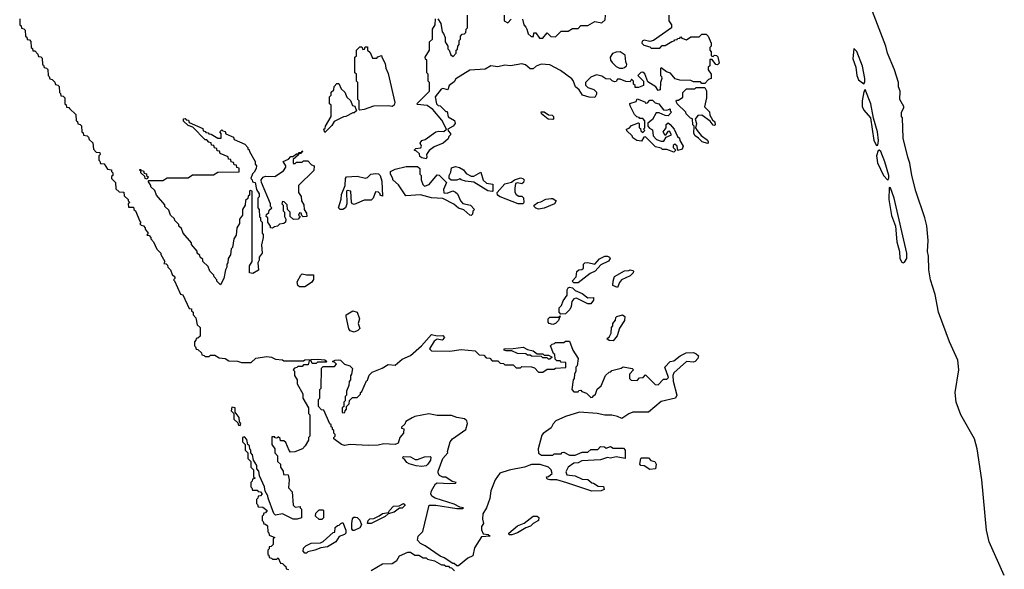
# Model space of a CAD drawing. Extents: x 2886962 to 3052311, y 540590 to 918621.
# Tile 97 of 164: x 3040108 to 3047103, y 713559 to 717462. Entities that reach past the tile are written whole.
import ezdxf

# ---------------------------------------------------------------- set-up
doc = ezdxf.new("R2010")
doc.units = 0

msp = doc.modelspace()

# ---------------------------------------------------------------- linework, layer by layer
at = {"layer": '0CON20XD'}
for points in [[(3047103.1, 713515), (3046994.6, 713755), (3046976.7, 713836.7), (3046944, 714195), (3046911.2, 714415), (3046891.2, 714485), (3046795.4, 714655.4), (3046762.2, 714745), (3046753.1, 714815), (3046781.2, 714975), (3046773.8, 715045), (3046714.5, 715175), (3046636, 715385), (3046611.2, 715511.2), (3046578.6, 715615), (3046566, 715685), (3046563.6, 715783.6), (3046556.7, 715815), (3046563.3, 715895), (3046553, 715997), (3046539.2, 716055), (3046475.5, 716245), (3046445.5, 716355.5), (3046432.7, 716442.7), (3046416.8, 716486.8), (3046385, 716620), (3046380, 716765), (3046372.5, 716775), (3046372.5, 716805), (3046390, 716835), (3046390, 716845), (3046360, 716895), (3046362.5, 716955), (3046352.5, 716985), (3046352.5, 717015), (3046324, 717105), (3046274, 717225), (3046262.5, 717275), (3046155, 717550)], [(3040108.3, 717468.3), (3040110, 717425), (3040118.3, 717418.3), (3040121.7, 717401.7), (3040138.3, 717398.3), (3040148.3, 717388.3), (3040150, 717345), (3040158.3, 717338.3), (3040161.7, 717321.7), (3040178.3, 717318.3), (3040188.3, 717308.3), (3040190, 717265), (3040198.3, 717258.3), (3040201.7, 717241.7), (3040215, 717240), (3040238.3, 717218.3), (3040241.7, 717201.7), (3040258.3, 717198.3), (3040268.3, 717188.3), (3040270, 717145), (3040278.3, 717138.3), (3040281.7, 717121.7), (3040298.3, 717118.3), (3040308.3, 717108.3), (3040310, 717065), (3040318.3, 717058.3), (3040321.7, 717041.7), (3040338.3, 717038.3), (3040358.3, 717018.3), (3040361.7, 717001.7), (3040378.3, 716998.3), (3040388.3, 716988.3), (3040390, 716945), (3040398.3, 716938.3), (3040401.7, 716921.7), (3040418.3, 716918.3), (3040428.3, 716908.3), (3040430, 716865), (3040438.3, 716858.3), (3040441.7, 716841.7), (3040458.3, 716838.3), (3040461.7, 716831.7)], [(3042995, 716473.3), (3042965, 716480), (3042951.7, 716491.7), (3042948.3, 716508.3), (3042928.3, 716528.3), (3042910, 716535), (3042923.6, 716546.4), (3042958.3, 716551.7), (3042962.5, 716565), (3042953.8, 716585), (3042965, 716603.3), (3042989.2, 716610.8), (3043065, 716665.8), (3043085, 716671.2), (3043121.7, 716668.3), (3043140, 716685), (3043108.3, 716748.3), (3043043.9, 716823.9), (3043003.3, 716853.3), (3042935, 716860), (3042930, 716865), (3043020, 716955), (3043020, 717015), (3043010, 717025), (3043010, 717075), (3043000, 717085), (3043000, 717175), (3042991.7, 717181.7), (3042990, 717195), (3043020, 717245), (3043020, 717305), (3043040, 717325), (3043040, 717395), (3043060, 717425), (3043061.7, 717468.3)], [(3044720, 717495), (3044720, 717455), (3044740, 717425), (3044740, 717405), (3044610, 717315), (3044585, 717307.5), (3044545, 717317.5), (3044530, 717310), (3044527.5, 717295), (3044541.7, 717281.7), (3044585, 717270), (3044595, 717260), (3044655, 717260), (3044671.7, 717278.3), (3044695, 717280), (3044741.7, 717308.3), (3044758.3, 717311.7), (3044761.7, 717318.3), (3044778.3, 717321.7), (3044781.7, 717328.3), (3044798.3, 717331.7), (3044805, 717340), (3044811.7, 717331.7), (3044845, 717320), (3044875, 717340), (3044935, 717340), (3044955, 717360), (3044985, 717360), (3045000, 717345), (3045020, 717295), (3045020, 717275), (3045010, 717265), (3045010, 717245), (3045020, 717235), (3045020, 717205), (3045035, 717200), (3045045, 717210), (3045058.3, 717208.3), (3045068.3, 717198.3), (3045076.4, 717153.6), (3045065, 717142.5), (3045053, 717143), (3045028.3, 717178.3), (3045011.7, 717178.3), (3045010, 717135), (3045000, 717125), (3045000, 717105), (3045020, 717075), (3045020, 717045), (3045001.7, 717038.3), (3044975, 717010), (3044955, 717010), (3044945, 717020), (3044895, 717020), (3044875, 717030), (3044797, 717033), (3044765, 717042.5), (3044732.5, 717082.5), (3044703, 717093), (3044665, 717120), (3044660, 717115), (3044660, 717065), (3044668.3, 717058.3), (3044670, 717045), (3044660, 717015), (3044657.5, 716965), (3044645, 716960), (3044626.4, 716986.4), (3044571.7, 717021.7), (3044548.3, 717078.3), (3044535, 717090), (3044521.7, 717088.3), (3044500, 717065), (3044540, 717025), (3044540, 716995), (3044505, 716980), (3044481.7, 716981.7), (3044480, 716995), (3044470, 717005), (3044470, 717025), (3044455, 717040), (3044445, 717020), (3044415, 717022.5), (3044375, 717040), (3044355, 717040), (3044346.7, 717023.3), (3044335, 717020), (3044317, 717027), (3044305, 717040), (3044273, 717043), (3044245, 717060), (3044205, 717070), (3044166.4, 717053.6), (3044127.5, 717015), (3044128.3, 716998.3), (3044145, 716980), (3044187, 716967), (3044207, 716947), (3044207, 716933), (3044195, 716910), (3044155, 716912.5), (3044106.4, 716926.4), (3044082.5, 716965), (3044056.4, 716986.4), (3044041.2, 717031.2), (3044031.7, 717041.7), (3043951.2, 717101.2), (3043875, 717142), (3043813.9, 717146.1), (3043777.7, 717132.3), (3043755, 717113.8), (3043735, 717113.8), (3043701.2, 717141.2), (3043675, 717147.5), (3043595, 717133.8), (3043555, 717140), (3043505, 717126.7), (3043456.4, 717133.6), (3043415, 717110), (3043305, 717103.3), (3043206.7, 717043.3), (3043195, 717020), (3043160, 716995), (3043150, 716965), (3043115, 716972.5), (3043101.7, 716968.3), (3043060, 716915), (3043070, 716865), (3043081.7, 716851.7), (3043095, 716850), (3043135, 716810), (3043145, 716810), (3043151.7, 716771.7), (3043196.4, 716746.4), (3043202.5, 716725), (3043187.5, 716705), (3043150, 716685), (3043151.7, 716671.7), (3043170, 716655), (3043170, 716645), (3043157.5, 716632.5), (3043152.5, 716615), (3043117.5, 716585), (3043051.7, 716558.3), (3043016.2, 716533.8), (3042997.5, 716505), (3043000, 716485), (3042995, 716473.3)], [(3043078.3, 717468.3), (3043100, 717435), (3043110, 717375), (3043120, 717365), (3043130, 717335), (3043130, 717305), (3043150, 717275), (3043150, 717255), (3043160, 717245), (3043171.7, 717211.7), (3043188.3, 717201.7), (3043210, 717225), (3043210, 717245), (3043218.3, 717251.7), (3043220, 717275), (3043230, 717285), (3043230, 717315), (3043240, 717325), (3043240, 717345), (3043251.7, 717358.3), (3043268.3, 717361.7), (3043278.3, 717371.7), (3043280, 717395), (3043290, 717405), (3043290, 717495)], [(3043550, 717495), (3043550, 717455), (3043575, 717440), (3043600, 717465)], [(3043680, 717465), (3043690, 717425), (3043705, 717410), (3043710, 717395), (3043721.7, 717361.7), (3043741.7, 717341.7), (3043758.3, 717341.7), (3043761.7, 717368.3), (3043775, 717370), (3043801.7, 717331.7), (3043825, 717330), (3043855, 717370), (3043881.7, 717341.7), (3043915, 717340), (3043955, 717380), (3044005, 717380), (3044035, 717400), (3044075, 717400), (3044095, 717420), (3044145, 717420), (3044195, 717450), (3044245, 717440), (3044268.3, 717461.7), (3044270, 717495)], [(3042525, 716820), (3042520, 716825), (3042520, 716885), (3042510, 716895), (3042510, 717015), (3042500, 717025), (3042500, 717075), (3042490, 717085), (3042490, 717195), (3042500, 717205), (3042500, 717245), (3042525, 717270), (3042538.3, 717268.3), (3042545, 717250), (3042558.3, 717251.7), (3042561.7, 717268.3), (3042578.3, 717268.3), (3042580, 717245), (3042598.3, 717228.3), (3042615, 717190), (3042645, 717190), (3042651.7, 717198.3), (3042678.3, 717208.3), (3042680, 717195), (3042705, 717150), (3042708.3, 717118.3), (3042725, 717080), (3042774, 716875), (3042769.2, 716855), (3042755, 716846), (3042725, 716851.4), (3042622.3, 716847.7), (3042555, 716823.8), (3042525, 716820)], [(3046105, 717007.5), (3046112.1, 717017.9), (3046112.5, 717045), (3046095, 717131.5), (3046055, 717236.7), (3046035, 717257.5), (3046026.1, 717185), (3046047.7, 717125), (3046056.2, 717065), (3046067.8, 717035), (3046105, 717007.5)], [(3044393, 717117), (3044405, 717122.5), (3044420, 717135), (3044422.5, 717145), (3044413.9, 717163.9), (3044409.3, 717209.3), (3044375, 717233.8), (3044345, 717232), (3044318.8, 717221.2), (3044303.3, 717195), (3044306.2, 717175), (3044317, 717157), (3044345, 717130), (3044368.3, 717118.3), (3044393, 717117)], [(3042275, 716660), (3042270, 716685), (3042278.3, 716691.7), (3042280, 716705), (3042320, 716775), (3042320, 716855), (3042310, 716865), (3042310, 716915), (3042320, 716925), (3042321.7, 716948.3), (3042340, 716965), (3042341.7, 716988.3), (3042361.7, 717008.3), (3042375, 717010), (3042391.7, 716971.7), (3042418.3, 716948.3), (3042431.7, 716911.7), (3042458.3, 716888.3), (3042471.7, 716851.7), (3042488.3, 716848.3), (3042500, 716815), (3042485, 716800), (3042475, 716800), (3042426.4, 716773.6), (3042408.3, 716771.7), (3042341.7, 716738.3), (3042325, 716710), (3042275, 716660)], [(3044995, 716583.8), (3044956.7, 716595), (3044931.7, 716621.7), (3044907, 716637), (3044897.5, 716655), (3044900, 716705), (3044890, 716715), (3044888.3, 716758.3), (3044873.6, 716763.6), (3044843.3, 716793.3), (3044840, 716805), (3044780, 716865), (3044773, 716883), (3044775, 716890), (3044788.3, 716891.7), (3044818.3, 716911.7), (3044820, 716945), (3044845, 716970), (3044905, 716970), (3044915, 716980), (3044975, 716980), (3044987, 716957), (3044987, 716907), (3044973, 716843), (3045008.3, 716808.3), (3045010, 716785), (3045030, 716750), (3045045.9, 716735.9), (3045050, 716715), (3045045, 716710), (3045035, 716713.3), (3045012.5, 716742.5), (3044953.8, 716783.8), (3044925, 716782.5), (3044907.5, 716755), (3044917.5, 716725), (3044910, 716695), (3044920, 716675), (3044950, 716640), (3044995, 716607.5), (3045000, 716595), (3045000, 716585), (3044995, 716583.8)], [(3044755, 716522.5), (3044705, 716540), (3044675, 716540), (3044665, 716550), (3044625, 716560), (3044555, 716630), (3044541.7, 716628.3), (3044525, 716600), (3044493, 716603), (3044463.6, 716623.6), (3044458.3, 716638.3), (3044421.7, 716671.7), (3044420, 716685), (3044438.3, 716691.7), (3044455, 716710), (3044505, 716730), (3044510, 716725), (3044510, 716695), (3044518.3, 716688.3), (3044521.7, 716671.7), (3044535, 716660), (3044550, 716675), (3044540, 716685), (3044550, 716695), (3044550, 716745), (3044535, 716760), (3044515, 716760), (3044508.3, 716768.3), (3044491.7, 716771.7), (3044475, 716790), (3044445, 716850), (3044443.6, 716866.4), (3044488.3, 716881.7), (3044495, 716900), (3044548.3, 716878.3), (3044555, 716870), (3044568.3, 716871.7), (3044585, 716890), (3044605, 716890), (3044621.7, 716871.7), (3044650, 716865), (3044681.7, 716821.7), (3044705, 716820), (3044728.3, 716828.3), (3044730, 716815), (3044740, 716805), (3044715, 716780), (3044695, 716782.5), (3044651.7, 716801.7), (3044630, 716800), (3044605, 716752.5), (3044571.7, 716728.3), (3044570, 716705), (3044581.7, 716691.7), (3044605, 716680), (3044608.3, 716638.3), (3044631.7, 716611.7), (3044665, 716600), (3044685, 716600), (3044701.7, 716628.3), (3044740, 716645), (3044725, 716670), (3044711.7, 716668.3), (3044695, 716640), (3044680, 716665), (3044700, 716695), (3044701.7, 716718.3), (3044715, 716730), (3044728.3, 716718.3), (3044757.5, 716685), (3044781.7, 716631.7), (3044795, 716620), (3044797.5, 716605), (3044822.5, 716565), (3044815, 716543.3), (3044783.3, 716533.3), (3044780, 716565), (3044761.7, 716578.3), (3044751.7, 716568.3), (3044750, 716555), (3044770, 716535), (3044755, 716522.5)], [(3046195, 716568), (3046205, 716570), (3046209, 716605), (3046202, 716665), (3046173, 716763), (3046155.5, 716865.5), (3046115, 716965.8), (3046105, 716950.8), (3046092.3, 716885), (3046092.7, 716845), (3046105, 716818.7), (3046153.4, 716765), (3046175.4, 716605), (3046195, 716568)], [(3040461.7, 716831.7), (3040508.3, 716788.3), (3040510, 716745), (3040518.3, 716738.3), (3040521.7, 716721.7), (3040538.3, 716718.3), (3040548.3, 716708.3), (3040550, 716665), (3040558.3, 716658.3), (3040561.7, 716641.7), (3040588.3, 716638.3), (3040598.3, 716628.3), (3040601.7, 716611.7), (3040628.3, 716588.3), (3040631.7, 716541.7), (3040651.7, 716521.7), (3040678.3, 716518.3), (3040680, 716505), (3040670, 716495), (3040670, 716465), (3040678.3, 716458.3), (3040681.7, 716441.7), (3040708.3, 716438.3), (3040731.7, 716401.7), (3040760, 716395), (3040760, 716385), (3040770, 716375), (3040770, 716355), (3040761.7, 716348.3), (3040760, 716335), (3040790, 716305), (3040791.7, 716261.7), (3040815, 716240), (3040848.3, 716238.3), (3040851.7, 716211.7), (3040880, 716185), (3040880, 716175), (3040890, 716165), (3040880, 716155), (3040881.7, 716131.7), (3040915, 716130), (3040920, 716125), (3040920, 716115), (3040930, 716105), (3040961.7, 716031.7), (3040970, 716025), (3040961.7, 716011.7), (3040971.7, 716001.7), (3040988.3, 715998.3), (3041000, 715985), (3041000, 715975), (3041020, 715945), (3041011.7, 715931.7), (3041028.3, 715928.3), (3041040, 715915), (3041040, 715905), (3041060, 715885), (3041081.7, 715831.7), (3041110, 715805), (3041110, 715795), (3041140, 715745), (3041131.7, 715731.7), (3041148.3, 715728.3), (3041158.3, 715718.3), (3041160, 715705), (3041180, 715685), (3041191.7, 715651.7), (3041210, 715635), (3041210, 715625), (3041200, 715615), (3041208.3, 715608.3), (3041251.7, 715511.7), (3041268.3, 715508.3), (3041311.7, 715411.7), (3041328.3, 715408.3), (3041330, 715395), (3041340, 715385), (3041340, 715365), (3041360, 715345), (3041370, 715295), (3041390, 715275), (3041390, 715215), (3041375, 715200), (3041361.7, 715198.3), (3041360, 715185), (3041350, 715175), (3041350, 715145), (3041358.3, 715138.3), (3041361.7, 715121.7), (3041375, 715120), (3041400, 715095), (3041401.7, 715081.7), (3041418.3, 715078.3), (3041425, 715070), (3041455, 715070), (3041465, 715080), (3041495, 715080), (3041525, 715060), (3041567, 715057), (3041595, 715040), (3041655, 715037.5), (3041685, 715027.5), (3041751.7, 715028.3), (3041785, 715057.5), (3041865, 715070), (3041896.2, 715066.2), (3041925, 715050), (3041975, 715047.5), (3041985, 715040), (3042125, 715040), (3042135, 715047.5), (3042225, 715050), (3042275, 715046.2), (3042290, 715035), (3042285, 715030), (3042225, 715030), (3042215, 715020), (3042185, 715020), (3042178.3, 715038.3), (3042165, 715040), (3042158.3, 715011.7), (3042125, 715010), (3042115, 715000), (3042085, 715000), (3042078.3, 714991.7), (3042061.7, 714988.3), (3042050, 714975), (3042060, 714965), (3042060, 714935), (3042080, 714905), (3042080, 714875), (3042120, 714805), (3042120, 714775), (3042160, 714705), (3042160, 714665), (3042170, 714655), (3042170, 714505), (3042160, 714495), (3042160, 714475), (3042137.5, 714435), (3042117.5, 714415), (3042063.3, 714393.3), (3042031.7, 714391.7), (3042021.7, 714401.7), (3041998.3, 714458.3), (3041985, 714470), (3041961.7, 714471.7), (3041958.3, 714488.3), (3041945, 714500), (3041935, 714490), (3041921.7, 714491.7), (3041920, 714500), (3041900, 714500), (3041900, 714445), (3041920, 714415), (3041920, 714385), (3041940, 714365), (3041940, 714325), (3041960, 714305), (3041960, 714285), (3041980, 714255), (3041981.7, 714231.7), (3042015, 714230), (3042022.5, 714195), (3042017, 714137), (3042045, 714110), (3042050, 714015), (3042065, 714000), (3042100, 714005), (3042100, 713995), (3042110, 713985), (3042110, 713925), (3042080, 713915), (3042050, 713915), (3041975, 713953.3), (3041925, 713942.5), (3041913.9, 713953.9), (3041872.5, 714065), (3041871.7, 714081.7), (3041853, 714113), (3041847.5, 714145), (3041813, 714223), (3041807.5, 714255), (3041793, 714273), (3041792.5, 714295), (3041770, 714335), (3041761.7, 714371.7), (3041750, 714385), (3041750, 714405), (3041743, 714413), (3041740, 714435), (3041730, 714445), (3041721.7, 714481.7), (3041705, 714500), (3041690, 714495), (3041690, 714465), (3041710, 714445), (3041710, 714405), (3041730, 714385), (3041730, 714345), (3041750, 714325), (3041750, 714285), (3041770, 714265), (3041770, 714215), (3041780, 714205), (3041761.7, 714198.3), (3041760, 714185), (3041750, 714175), (3041750, 714145), (3041758.3, 714138.3), (3041761.7, 714121.7), (3041795, 714120), (3041801.7, 714111.7), (3041818.3, 714108.3), (3041830, 714095), (3041818.3, 714081.7), (3041801.7, 714078.3), (3041800, 714065), (3041790, 714055), (3041790, 714025), (3041798.3, 714018.3), (3041801.7, 714001.7), (3041835, 714000), (3041867, 713977), (3041855, 713960), (3041841.7, 713958.3), (3041838.3, 713941.7), (3041830, 713935), (3041830, 713905), (3041838.3, 713898.3), (3041841.7, 713881.7), (3041855, 713880), (3041868.3, 713868.3), (3041870, 713825), (3041878.3, 713818.3), (3041881.7, 713801.7), (3041920, 713785), (3041910, 713775), (3041910, 713735), (3041895, 713720), (3041881.7, 713718.3), (3041880, 713705), (3041870, 713695), (3041870, 713665), (3041878.3, 713658.3), (3041881.7, 713641.7), (3041898.3, 713638.3), (3041905, 713630), (3041935, 713630), (3041945, 713640), (3041961.7, 713601.7), (3041975, 713600), (3041988.3, 713588.3), (3041998.3, 713578.3), (3042001.7, 713561.7), (3042018.3, 713558.3)], [(3041535, 715580), (3041510, 715605), (3041510, 715615), (3041490, 715635), (3041488.3, 715648.3), (3041460, 715675), (3041448.3, 715708.3), (3041410, 715745), (3041408.3, 715758.3), (3041390, 715775), (3041388.3, 715788.3), (3041370, 715805), (3041368.3, 715818.3), (3041330, 715865), (3041328.3, 715878.3), (3041270, 715945), (3041258.3, 715978.3), (3041240, 715995), (3041238.3, 716008.3), (3041210, 716035), (3041208.3, 716048.3), (3041180, 716075), (3041168.3, 716108.3), (3041140, 716135), (3041138.3, 716148.3), (3041080, 716215), (3041068.3, 716248.3), (3041040, 716275), (3041040, 716285), (3041020, 716315), (3041025, 716320), (3041125, 716320), (3041155, 716340), (3041305, 716340), (3041335, 716360), (3041485, 716360), (3041515, 716380), (3041668.3, 716381.7), (3041668.3, 716408.3), (3041651.7, 716411.7), (3041648.3, 716428.3), (3041631.7, 716431.7), (3041628.3, 716448.3), (3041611.7, 716451.7), (3041608.3, 716468.3), (3041591.7, 716471.7), (3041588.3, 716488.3), (3041531.7, 716511.7), (3041528.3, 716528.3), (3041511.7, 716531.7), (3041508.3, 716548.3), (3041491.7, 716551.7), (3041488.3, 716568.3), (3041471.7, 716571.7), (3041468.3, 716588.3), (3041451.7, 716591.7), (3041438.3, 716608.3), (3041425, 716610), (3041338.3, 716698.3), (3041305, 716710), (3041271.7, 716741.7), (3041271.7, 716758.3), (3041285, 716760), (3041291.7, 716751.7), (3041308.3, 716748.3), (3041311.7, 716731.7), (3041408.3, 716688.3), (3041411.7, 716671.7), (3041428.3, 716668.3), (3041431.7, 716661.7), (3041448.3, 716658.3), (3041451.7, 716651.7), (3041468.3, 716648.3), (3041515, 716620), (3041540, 716620), (3041540, 716655), (3041530, 716665), (3041545, 716680), (3041551.7, 716671.7), (3041568.3, 716668.3), (3041571.7, 716651.7), (3041628.3, 716628.3), (3041631.7, 716611.7), (3041708.3, 716578.3), (3041730, 716555), (3041730, 716545), (3041738.3, 716538.3), (3041740, 716525), (3041780, 716455), (3041780, 716435), (3041790, 716425), (3041787.5, 716405), (3041775, 716380), (3041761.7, 716368.3), (3041750, 716335), (3041760, 716325), (3041761.7, 716311.7), (3041780, 716305), (3041790, 716255), (3041810, 716225), (3041810, 716205), (3041800, 716195), (3041800, 716125), (3041810, 716115), (3041811.7, 716061.7), (3041818.3, 716058.3), (3041820, 716035), (3041830, 716025), (3041830, 715945), (3041837, 715937), (3041837.5, 715915), (3041827, 715863), (3041830, 715805), (3041810, 715775), (3041810, 715755), (3041800, 715735), (3041805, 715682.5), (3041765, 715660), (3041740, 715665), (3041740, 715715), (3041760, 715745), (3041760, 716245), (3041745, 716250), (3041740, 716245), (3041740, 716215), (3041731.7, 716208.3), (3041728.3, 716191.7), (3041711.7, 716178.3), (3041710, 716145), (3041690, 716115), (3041690, 716075), (3041670, 716045), (3041670, 716015), (3041650, 715985), (3041647, 715933), (3041630, 715905), (3041620, 715845), (3041610, 715835), (3041607, 715793), (3041590, 715765), (3041587.5, 715735), (3041580, 715725), (3041580, 715705), (3041570, 715685), (3041557.5, 715625), (3041535, 715580)], [(3043895, 716752.5), (3043862.5, 716755), (3043815, 716792.5), (3043813, 716807), (3043835, 716806.7), (3043865, 716787.5), (3043890, 716785), (3043900, 716775), (3043900, 716755), (3043895, 716752.5)], [(3041905, 715982.5), (3041890, 715985), (3041890, 715995), (3041870, 716025), (3041870, 716055), (3041860, 716065), (3041861.7, 716078.3), (3041878.3, 716091.7), (3041881.7, 716108.3), (3041900, 716125), (3041890, 716135), (3041890, 716155), (3041826.7, 716305), (3041824, 716325), (3041837.3, 716342.7), (3041855, 716352), (3041921.7, 716348.3), (3041982.3, 716387.7), (3042000, 716415), (3042000, 716425), (3041980, 716455), (3042018.3, 716471.7), (3042035, 716490), (3042048.3, 716491.7), (3042075, 716510), (3042090, 716510), (3042091.7, 716518.3), (3042110, 716520), (3042115, 716530), (3042120, 716525), (3042110, 716520), (3042108.3, 716511.7), (3042090, 716510), (3042088.3, 716501.7), (3042051.7, 716468.3), (3042051.7, 716441.7), (3042065, 716440), (3042075, 716450), (3042115, 716450), (3042125, 716460), (3042155, 716460), (3042181.7, 716431.7), (3042200, 716425), (3042198.3, 716391.7), (3042090, 716285), (3042090, 716235), (3042107, 716207), (3042110, 716175), (3042127, 716147), (3042130, 716115), (3042147, 716087), (3042147.5, 716065), (3042123, 716063), (3042111.7, 716071.7), (3042108.3, 716088.3), (3042095, 716090), (3042090, 716075), (3042100, 716065), (3042087.5, 716045), (3042053, 716043), (3042030, 716065), (3042030, 716095), (3042010, 716115), (3042008.3, 716148.3), (3041988.3, 716168.3), (3041975, 716170), (3041970, 716155), (3041980, 716145), (3041980, 716105), (3041990, 716095), (3041990, 716065), (3042000, 716045), (3041997.5, 716025), (3041985, 716013.8), (3041955, 716010), (3041940, 715995), (3041918.3, 715991.7), (3041905, 715982.5)], [(3046275, 716321.4), (3046283.2, 716336.8), (3046282.5, 716355), (3046255, 716453.3), (3046225, 716527.1), (3046215, 716536.2), (3046205.9, 716534.1), (3046195.4, 716495), (3046201.2, 716445), (3046245.2, 716355), (3046275, 716321.4)], [(3043315, 716072.5), (3043305, 716073.3), (3043262.5, 716112.5), (3043225, 716124), (3043193, 716153), (3043115, 716193.3), (3043033.9, 716196.1), (3042955, 716217.5), (3042851.7, 716211.7), (3042800, 716290), (3042760, 716325), (3042760, 716335), (3042742.5, 716365), (3042742.5, 716385), (3042775, 716401.2), (3042855, 716420), (3042935, 716420), (3042950, 716405), (3042950, 716365), (3042960, 716355), (3042960, 716325), (3042971.7, 716291.7), (3042985, 716280), (3043018.3, 716291.7), (3043075, 716360), (3043088.3, 716358.3), (3043140, 716305), (3043120, 716255), (3043121.7, 716231.7), (3043145, 716230), (3043185, 716246.7), (3043205, 716237.5), (3043217.5, 716225), (3043240, 716175), (3043257, 716157), (3043310, 716145), (3043340, 716115), (3043328.3, 716101.7), (3043325, 716080), (3043315, 716072.5)], [(3043465, 716242.5), (3043435, 716246.7), (3043335, 716308.8), (3043275, 716316.2), (3043244.1, 716324.1), (3043235, 716332.5), (3043215, 716323.3), (3043172.5, 716322.5), (3043160, 716335), (3043160, 716355), (3043171.7, 716378.3), (3043175, 716410), (3043205, 716418.8), (3043233.6, 716413.6), (3043260, 716395), (3043280.7, 716370.7), (3043315, 716350), (3043335, 716350), (3043385, 716380), (3043401.7, 716321.7), (3043425, 716300), (3043470, 716295), (3043470, 716245), (3043465, 716242.5)], [(3041015, 716330), (3041000, 716335), (3040998.3, 716348.3), (3040970, 716375), (3040970, 716390), (3040961.7, 716391.7), (3040961.7, 716398.3), (3040968.3, 716398.3), (3040970, 716390), (3040988.3, 716388.3), (3040991.7, 716371.7), (3041008.3, 716368.3), (3041010, 716355), (3041020, 716345), (3041015, 716330)], [(3042405, 716114), (3042384.2, 716114.2), (3042373.8, 716125), (3042393, 716187), (3042395, 716220), (3042420, 716285), (3042422.5, 716335), (3042430, 716345), (3042505, 716350), (3042565, 716337.5), (3042578.3, 716341.7), (3042602.5, 716365), (3042635, 716368.8), (3042656.4, 716366.4), (3042670, 716355), (3042680, 716315), (3042685, 716210), (3042670, 716215), (3042670, 716225), (3042658.3, 716238.3), (3042635, 716240), (3042620, 716195), (3042605, 716180), (3042555, 716180), (3042485, 716150), (3042472.5, 716155), (3042466.7, 716165), (3042460, 716245), (3042435, 716250), (3042430, 716245), (3042432.5, 716155), (3042423.6, 716126.4), (3042405, 716114)], [(3043685, 716153.3), (3043650, 716155), (3043522.5, 716205), (3043503.3, 716215), (3043500, 716235), (3043555, 716297.5), (3043602.5, 716307.5), (3043622.5, 716325), (3043665, 716340), (3043683.6, 716333.6), (3043692.5, 716325), (3043687.5, 716305), (3043675, 716297.5), (3043645, 716302.5), (3043631.7, 716298.3), (3043626, 716265), (3043627, 716237), (3043635, 716220), (3043655, 716210), (3043675, 716210), (3043687, 716197), (3043690, 716165), (3043685, 716153.3)], [(3046385, 715735.5), (3046395, 715741.1), (3046411.1, 715765), (3046410.5, 715805), (3046320.9, 716195), (3046295, 716267.1), (3046285, 716270), (3046281.8, 716185), (3046302, 716072), (3046330.7, 715995), (3046339.7, 715885), (3046358.8, 715815), (3046361.6, 715765), (3046375, 715739.5), (3046385, 715735.5)], [(3043795, 716117.5), (3043775, 716122.5), (3043763.3, 716135), (3043762.5, 716145), (3043790, 716165), (3043811.7, 716168.3), (3043845, 716187.5), (3043885, 716192.5), (3043895, 716192.5), (3043920, 716175), (3043907.5, 716155), (3043835, 716123.3), (3043795, 716117.5)], [(3044075, 715592.5), (3044045, 715592.5), (3044033.3, 715605), (3044062.5, 715635), (3044067, 715673), (3044080, 715685), (3044102.5, 715687.5), (3044112.5, 715697.5), (3044114, 715725), (3044122.5, 715735), (3044145, 715736.7), (3044193, 715727), (3044227, 715763), (3044265, 715782.5), (3044285, 715783.3), (3044297.5, 715775), (3044303.3, 715765), (3044292.3, 715747.7), (3044237.7, 715722.3), (3044197.5, 715675), (3044161.2, 715658.8), (3044075, 715592.5)], [(3042095, 715564), (3042083.3, 715575), (3042080.7, 715599.3), (3042105, 715647.5), (3042115, 715656.7), (3042145, 715650), (3042195, 715650), (3042196.1, 715616.1), (3042182, 715595), (3042135, 715564.2), (3042095, 715564)], [(3044355, 715560), (3044322.5, 715575), (3044323.3, 715605), (3044335, 715637.5), (3044405, 715677.5), (3044435, 715680), (3044445, 715686.7), (3044465, 715680), (3044470, 715675), (3044467.5, 715665), (3044446.1, 715643.9), (3044384.3, 715615.7), (3044368.8, 715595), (3044355, 715560)], [(3043951.7, 715371.7), (3043940, 715385), (3043940, 715415), (3043958.3, 715431.7), (3043970, 715465), (3043997.5, 715505), (3043997, 715543), (3044005, 715557.5), (3044015, 715562.5), (3044035, 715557.5), (3044055, 715540), (3044105, 715516.7), (3044145, 715487.5), (3044185, 715490), (3044185, 715470), (3044165, 715444), (3044145, 715444.2), (3044065, 715483.8), (3044045, 715480), (3044030.5, 715459.6), (3044026, 715425), (3044016.2, 715405), (3043985, 715374), (3043951.7, 715371.7)], [(3042485, 715243.8), (3042455, 715253.3), (3042446, 715266), (3042426.7, 715355), (3042427.5, 715365), (3042475, 715393.8), (3042506.7, 715385), (3042523.3, 715336.7), (3042513.3, 715305), (3042525, 715270), (3042510, 715255), (3042485, 715243.8)], [(3043895, 715297.5), (3043870, 715305), (3043862.5, 715315), (3043863, 715337), (3043875, 715350), (3043935, 715350), (3043948.3, 715358.3), (3043936.7, 715325), (3043915, 715303.8), (3043895, 715297.5)], [(3044325, 715182.5), (3044295, 715183.8), (3044280, 715195), (3044298.3, 715211.7), (3044310, 715235), (3044312.5, 715275), (3044321.7, 715288.3), (3044322.5, 715305), (3044341.7, 715328.3), (3044343, 715347), (3044350, 715355), (3044390, 715365), (3044406.7, 715355), (3044403.8, 715325), (3044368.3, 715271.7), (3044353.6, 715216.4), (3044325, 715182.5)], [(3043225, 713582.5), (3043213, 713583), (3043195, 713600), (3043185, 713600), (3043125, 713640), (3043095, 713652.5), (3042990, 713725), (3042955, 713742.5), (3042933.8, 713765), (3042938, 713795), (3042971.7, 713828.3), (3043016.2, 714013.8), (3043063.9, 714013.9), (3043215, 713990), (3043255, 713990), (3043260, 713995), (3043235, 714000), (3043195, 714022.5), (3043060, 714065), (3043037, 714077), (3043030, 714095), (3043033.3, 714115), (3043062.5, 714165), (3043075, 714172.5), (3043165, 714167.5), (3043205, 714170), (3043210, 714175), (3043181.7, 714181.7), (3043135, 714212.5), (3043115, 714213.3), (3043090, 714225), (3043080.7, 714240.7), (3043081.2, 714255), (3043115, 714346.7), (3043150, 714385), (3043147.5, 714395), (3043166.7, 714465), (3043183.3, 714485), (3043278.3, 714551.7), (3043290, 714595), (3043284.3, 714614.3), (3043267.3, 714627.3), (3043215, 714636.2), (3043175, 714651.2), (3043150.7, 714650.7), (3043075, 714651.2), (3043015.9, 714664.1), (3042915.7, 714644.3), (3042895.7, 714634.3), (3042851.7, 714608.3), (3042845, 714590), (3042821.7, 714568.3), (3042821.7, 714561.7), (3042837, 714557), (3042835.8, 714525), (3042808.8, 714495), (3042796, 714455), (3042775, 714444.3), (3042695, 714450), (3042655, 714440), (3042585, 714437.5), (3042455, 714444.2), (3042415, 714438), (3042395, 714444.2), (3042340, 714485), (3042340, 714495), (3042350, 714505), (3042350, 714515), (3042340, 714525), (3042340, 714545), (3042331.7, 714551.7), (3042330, 714565), (3042321.7, 714571.7), (3042320, 714585), (3042311.7, 714591.7), (3042268.3, 714688.3), (3042251.7, 714691.7), (3042230, 714715), (3042230, 714765), (3042240, 714775), (3042240, 714835), (3042250, 714845), (3042253, 714987), (3042265, 715000), (3042345, 715000), (3042360, 715015), (3042348.3, 715028.3), (3042330, 715035), (3042350, 715045), (3042375, 715046.2), (3042387.5, 715045), (3042416.4, 715016.4), (3042453.8, 715003.8), (3042472.5, 714985), (3042466.4, 714943.6), (3042458.3, 714931.7), (3042457.5, 714905), (3042448.3, 714891.7), (3042447.5, 714865), (3042430, 714825), (3042430, 714795), (3042420, 714785), (3042420, 714755), (3042410, 714745), (3042410, 714715), (3042400, 714705), (3042400, 714675), (3042405, 714670), (3042418.3, 714671.7), (3042420, 714685), (3042430, 714695), (3042430, 714715), (3042450, 714735), (3042451.7, 714758.3), (3042471.7, 714778.3), (3042505, 714780), (3042528.3, 714801.7), (3042530, 714815), (3042538.3, 714821.7), (3042571.7, 714898.3), (3042578.3, 714901.7), (3042591.7, 714938.3), (3042611.7, 714958.3), (3042683.3, 714986.7), (3042725, 715013.8), (3042775, 715009.2), (3042825, 715050.8), (3042883.5, 715076.5), (3042963, 715147), (3043035, 715226.7), (3043075, 715217.5), (3043115, 715220), (3043126.7, 715205), (3043110, 715185), (3043075, 715192.5), (3043051.7, 715178.3), (3043020, 715125), (3043035, 715110), (3043165, 715107.5), (3043245, 715120), (3043345, 715110), (3043371.7, 715081.7), (3043405, 715080), (3043421.7, 715061.7), (3043448.3, 715058.3), (3043465, 715040), (3043505, 715040), (3043521.7, 715021.7), (3043545, 715020), (3043555, 715010), (3043615, 715010), (3043635, 714990), (3043665, 714990), (3043675, 715000), (3043745, 714997.5), (3043765, 714990), (3043795, 714960), (3043825, 714960), (3043855, 714980), (3043905, 714980), (3043915, 714987.5), (3043988.3, 714991.7), (3043988.3, 715028.3), (3043955, 715030), (3043948.3, 715038.3), (3043925, 715040), (3043911.7, 715051.7), (3043910, 715085), (3043901.7, 715091.7), (3043880, 715145), (3043891.7, 715158.3), (3043908.3, 715161.7), (3043915, 715170), (3043975, 715170), (3043985, 715180), (3044015, 715180), (3044037.5, 715115), (3044076.7, 715055), (3044067.5, 715005), (3044060, 714995), (3044060, 714965), (3044050, 714945), (3044047, 714913), (3044040, 714905), (3044030, 714835), (3044045, 714820), (3044075, 714820), (3044081.7, 714828.3), (3044095, 714830), (3044101.7, 714821.7), (3044135, 714810), (3044165, 714780), (3044178.3, 714781.7), (3044185, 714790), (3044198.3, 714801.7), (3044211.7, 714838.3), (3044238.3, 714861.7), (3044270, 714935), (3044295, 714960), (3044308.3, 714961.7), (3044315, 714970), (3044381.7, 714988.3), (3044395, 714997.5), (3044460, 714985), (3044470, 714975), (3044440, 714945), (3044440, 714915), (3044451.7, 714901.7), (3044495, 714900), (3044511.7, 714918.3), (3044538.3, 714921.7), (3044555, 714940), (3044621.7, 714871.7), (3044645, 714870), (3044681.7, 714908.3), (3044705, 714910), (3044718.3, 714921.7), (3044692.5, 714995), (3044730, 715035), (3044755, 715040), (3044800, 715075), (3044843.6, 715096.4), (3044895, 715097.5), (3044915, 715090), (3044930, 715075), (3044926.7, 715055), (3044907.5, 715035), (3044895, 715030), (3044845, 715034), (3044756.2, 714955), (3044747.5, 714935), (3044750, 714895), (3044776.7, 714795), (3044766.7, 714773.3), (3044665, 714751.2), (3044575.8, 714674.2), (3044465, 714674), (3044435, 714664), (3044385, 714628.8), (3044354.2, 714644.2), (3044315, 714653.8), (3044265, 714654.2), (3044210, 714665), (3044085, 714673.8), (3043985, 714643.3), (3043917.5, 714612.5), (3043898.3, 714591.7), (3043885, 714562.5), (3043827, 714523), (3043818.8, 714511.2), (3043791.2, 714415), (3043793, 714383), (3043815, 714370), (3043895, 714370), (3043905, 714380), (3043955, 714380), (3043961.7, 714388.3), (3043975, 714390), (3044015, 714370), (3044055, 714370), (3044105, 714390), (3044145, 714390), (3044165, 714410), (3044215, 714410), (3044235, 714430), (3044261.7, 714428.3), (3044275, 714420), (3044305, 714430), (3044325, 714420), (3044398.3, 714418.3), (3044410, 714405), (3044410, 714345), (3044345, 714356.7), (3044305, 714348.8), (3044285, 714353.8), (3044235, 714336.2), (3044101.7, 714328.3), (3044075, 714314), (3044045, 714313.3), (3044005.9, 714284.1), (3043988.3, 714251.7), (3043995, 714230), (3044055, 714222.5), (3044105, 714200), (3044145, 714197.5), (3044171.7, 714171.7), (3044185, 714170), (3044218.3, 714148.3), (3044255, 714147.5), (3044260, 714125), (3044240, 714115), (3044173.9, 714113.9), (3043996.4, 714173.6), (3043925, 714193.3), (3043875, 714193.8), (3043855, 714200), (3043850, 714215), (3043865, 714217.5), (3043891.7, 714238.3), (3043883.8, 714265), (3043864, 714284), (3043805, 714304.2), (3043745, 714303.8), (3043695, 714284), (3043586.2, 714263.8), (3043519.3, 714240.7), (3043486.2, 714195), (3043456, 714115), (3043448.3, 714061.7), (3043425.5, 713994.5), (3043398.3, 713951.7), (3043396, 713915), (3043402.5, 713885), (3043388.3, 713861.7), (3043388.3, 713838.3), (3043401.7, 713811.7), (3043436.4, 713806.4), (3043450, 713795), (3043390, 713790), (3043338.8, 713711.2), (3043326.7, 713655), (3043292.7, 713637.3), (3043225, 713582.5)], [(3043875, 715050), (3043865, 715050), (3043855, 715060), (3043825, 715060), (3043815, 715070), (3043745, 715072.5), (3043735, 715080), (3043715, 715080), (3043705, 715090), (3043645, 715092.5), (3043605, 715110), (3043565, 715110), (3043550, 715115), (3043550, 715125), (3043613.6, 715126.4), (3043685, 715136.7), (3043715, 715120), (3043755, 715110), (3043785, 715090), (3043825, 715090), (3043835, 715080), (3043865, 715080), (3043890, 715065), (3043875, 715050)], [(3041675, 714580), (3041680, 714595), (3041670, 714605), (3041667, 714637), (3041640, 714675), (3041640, 714705), (3041615, 714710), (3041610, 714685), (3041630, 714665), (3041630, 714625), (3041658.3, 714598.3), (3041661.7, 714581.7), (3041675, 714580)], [(3042965, 714290), (3042925, 714294), (3042875, 714308.8), (3042858.3, 714318.3), (3042841.7, 714341.7), (3042832.5, 714345), (3042830, 714355), (3042835, 714360), (3042885, 714356.7), (3042918.3, 714338.3), (3042935, 714337.5), (3042985, 714357.5), (3043025, 714360), (3043030, 714355), (3043026.2, 714335), (3043008.8, 714305), (3042995, 714294.2), (3042965, 714290)], [(3044585, 714266.7), (3044545, 714293.3), (3044520, 714295), (3044513.8, 714305), (3044520, 714345), (3044525, 714350), (3044575, 714350), (3044591.7, 714331.7), (3044620, 714325), (3044630, 714305), (3044625, 714273.3), (3044585, 714266.7)], [(3042235, 713912.5), (3042210, 713935), (3042211.7, 713958.3), (3042235, 713980), (3042265, 713980), (3042267.5, 713975), (3042267.5, 713925), (3042255, 713913.3), (3042235, 713912.5)], [(3042605, 713884.2), (3042580, 713885), (3042583.3, 713905), (3042595, 713917.5), (3042625, 713920), (3042662.5, 713937.5), (3042685, 713956.2), (3042728.3, 713961.7), (3042735, 713977.5), (3042765, 714007.5), (3042805, 714010), (3042835, 714026.7), (3042845, 714020), (3042847.5, 714015), (3042825, 713994), (3042807.5, 713992.5), (3042767.5, 713965), (3042726.7, 713953.3), (3042705, 713934), (3042605, 713884.2)], [(3042133, 713673), (3042123, 713687), (3042125, 713710), (3042140, 713725), (3042180, 713745), (3042245, 713747.5), (3042263.6, 713756.4), (3042335, 713820), (3042348.3, 713821.7), (3042350, 713855), (3042365, 713870), (3042378.3, 713871.7), (3042390, 713885), (3042405, 713890), (3042426.1, 713836.1), (3042426, 713815), (3042416.7, 713805), (3042378.3, 713791.7), (3042353.3, 713755), (3042295, 713718.8), (3042247.7, 713712.3), (3042205, 713694.2), (3042156.4, 713683.6), (3042145, 713673.3), (3042133, 713673)], [(3042473.9, 713833.9), (3042467.5, 713845), (3042467.5, 713885), (3042473, 713917), (3042481.7, 713928.3), (3042495, 713930), (3042505, 713927.5), (3042525, 713907.5), (3042536.2, 713875), (3042525, 713853.8), (3042485, 713834), (3042473.9, 713833.9)], [(3043585, 713803.3), (3043582.5, 713815), (3043645, 713866.7), (3043692.5, 713887.5), (3043755, 713936.2), (3043785, 713936.2), (3043795.7, 713925.7), (3043793.3, 713905), (3043755.8, 713884.2), (3043736.7, 713865), (3043705, 713853.3), (3043645, 713816.7), (3043605, 713804), (3043585, 713803.3)], [(3042605, 713551.2), (3042685, 713596.7), (3042755, 713600), (3042788.3, 713621.7), (3042807.5, 713655), (3042865, 713680), (3042885, 713680), (3042915, 713660), (3042945, 713660), (3042975, 713640), (3042995, 713640), (3043005, 713630), (3043055, 713620), (3043105, 713590), (3043125, 713590), (3043135, 713580), (3043155, 713580), (3043161.7, 713571.7), (3043175, 713570), (3043198.3, 713548.3)]]:
    msp.add_lwpolyline(points, dxfattribs=at)

doc.saveas('drawing.dxf')
